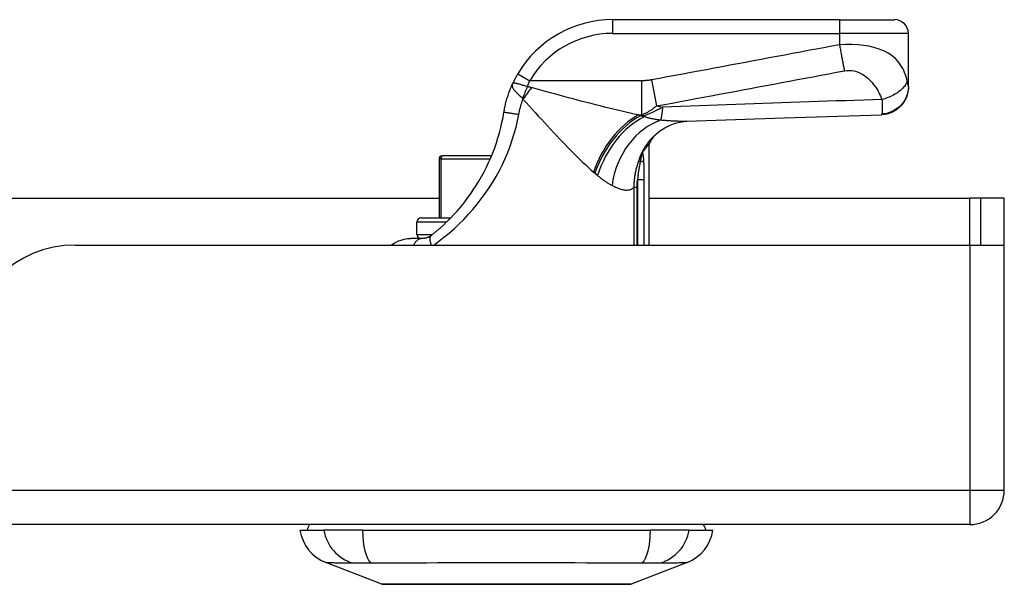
# Model space of a CAD drawing. Header units: inches. Extents: x 12 to 399, y 35 to 188.
# Tile 13 of 193: x 93.14 to 95.96, y 35.42 to 37.04. Entities that reach past the tile are written whole.
import ezdxf

# ---------------------------------------------------------------- set-up
doc = ezdxf.new("R2010")
doc.units = ezdxf.units.IN
doc.header["$MEASUREMENT"] = 0
doc.layers.add('Visible Edges(ANSI)', color=7, linetype='Continuous', lineweight=25)
doc.layers.add('Visible Tangent Edges(ANSI)', color=7, linetype='Continuous', lineweight=25)

msp = doc.modelspace()

# ---------------------------------------------------------------- linework, layer by layer
at = {"layer": 'Visible Edges(ANSI)'}
for p, q in [((95.4901, 37.0355), (94.841, 37.0355)), ((95.4901, 37.0355), (95.6476, 37.0355)), ((95.6869, 36.8441), (95.6869, 36.9962)), ((95.6869, 36.8429), (95.6869, 36.8441)), ((94.9445, 36.6789), (94.9445, 36.3907)), ((94.3524, 36.6455), (94.3544, 36.6455)), ((94.4945, 36.6455), (94.3544, 36.6455)), ((94.9265, 36.6555), (94.9271, 36.6562)), ((94.3445, 36.6376), (94.3445, 36.4683)), ((92.8237, 36.5247), (94.3445, 36.5247)), ((94.9445, 36.5247), (95.8623, 36.5247)), ((95.8933, 36.5247), (95.8623, 36.5247)), ((95.9613, 36.5247), (95.8933, 36.5247)), ((95.8933, 36.5247), (95.8933, 36.3907)), ((95.9613, 36.4077), (95.9613, 36.5247)), ((94.2814, 36.4211), (94.2814, 36.4565)), ((94.2932, 36.4683), (94.3779, 36.4683)), ((93.3043, 36.3907), (95.8623, 36.3907)), ((94.2976, 36.4096), (94.264, 36.4096)), ((95.8623, 36.3907), (95.9598, 36.3907)), ((95.9613, 35.6897), (95.9613, 36.4077)), ((95.8623, 35.5907), (54.2573, 35.5907)), ((93.9468, 35.5749), (94.0148, 35.5749)), ((94.1256, 35.5749), (94.0148, 35.5749)), ((94.1256, 35.5749), (94.9491, 35.5749)), ((95.0598, 35.5749), (94.9491, 35.5749)), ((95.0598, 35.5749), (95.1279, 35.5749)), ((94.1804, 35.4204), (94.0207, 35.4825)), ((95.0539, 35.4825), (94.8942, 35.4204))]:
    msp.add_line(p, q, dxfattribs=at)
at = {"layer": 'Visible Edges(ANSI)', "flags": 128}
for points in [[(94.5699, 36.8808), (94.5692, 36.8796), (94.5685, 36.8785), (94.5678, 36.8773), (94.5671, 36.8761), (94.5664, 36.8749), (94.5658, 36.8737), (94.5651, 36.8725), (94.5645, 36.8713), (94.5638, 36.8701), (94.5632, 36.8689), (94.5625, 36.8677), (94.5619, 36.8665), (94.5612, 36.8653), (94.5606, 36.8641), (94.56, 36.8629), (94.5594, 36.8616), (94.5588, 36.8604), (94.5582, 36.8592), (94.5576, 36.858), (94.557, 36.8568), (94.5565, 36.8556), (94.5559, 36.8544), (94.5553, 36.8532), (94.5548, 36.852)], [(94.5301, 36.7709), (94.5307, 36.7744), (94.5313, 36.7779), (94.532, 36.7813), (94.5327, 36.7848), (94.5334, 36.7883), (94.5342, 36.7917), (94.535, 36.7952), (94.5359, 36.7986), (94.5368, 36.8021), (94.5377, 36.8055), (94.5387, 36.8089), (94.5397, 36.8123), (94.5408, 36.8157), (94.5418, 36.819), (94.543, 36.8224), (94.5441, 36.8258), (94.5453, 36.8291), (94.5466, 36.8324), (94.5479, 36.8357), (94.5492, 36.839), (94.5505, 36.8423), (94.5519, 36.8456), (94.5533, 36.8488), (94.5548, 36.852)], [(95.6869, 36.8429), (95.6855, 36.8277), (95.6811, 36.8131), (95.674, 36.7995), (95.6645, 36.7876), (95.6528, 36.7777), (95.6394, 36.7702), (95.6249, 36.7655), (95.6097, 36.7636)], [(94.3671, 36.4575), (94.3772, 36.4676), (94.3872, 36.4781), (94.397, 36.489), (94.4067, 36.5003), (94.416, 36.5118), (94.4252, 36.5237), (94.434, 36.5358), (94.4425, 36.5482), (94.4507, 36.5608), (94.4586, 36.5736), (94.4661, 36.5866), (94.4732, 36.5999), (94.48, 36.6133), (94.4864, 36.6269), (94.4925, 36.6407), (94.4982, 36.6547), (94.5036, 36.6688), (94.5085, 36.6831), (94.5131, 36.6975), (94.5173, 36.712), (94.5211, 36.7267), (94.5245, 36.7413), (94.5275, 36.7561), (94.5301, 36.7709)], [(95.0535, 36.7447), (95.3317, 36.7549), (95.6097, 36.7636)], [(94.9493, 36.6929), (94.9613, 36.7052), (94.9752, 36.7165), (94.9902, 36.7262), (95.0056, 36.7337), (95.0202, 36.739), (95.0333, 36.7423), (95.0445, 36.744), (95.0535, 36.7447)], [(94.9271, 36.6562), (94.9284, 36.658), (94.9297, 36.6598), (94.931, 36.6615), (94.9322, 36.663), (94.9333, 36.6646), (94.9344, 36.666), (94.9355, 36.6674), (94.9365, 36.6687), (94.9374, 36.6699), (94.9383, 36.6711), (94.9391, 36.6721), (94.9399, 36.6731), (94.9406, 36.6741), (94.9413, 36.6749), (94.9419, 36.6757), (94.9424, 36.6763), (94.9429, 36.6769), (94.9433, 36.6775), (94.9437, 36.6779), (94.9439, 36.6783), (94.9442, 36.6786), (94.9443, 36.6788), (94.9444, 36.6789), (94.9445, 36.6789)], [(94.9219, 36.6475), (94.9221, 36.6479), (94.9223, 36.6483), (94.9225, 36.6486), (94.9227, 36.649), (94.9229, 36.6494), (94.9231, 36.6498), (94.9233, 36.6501), (94.9235, 36.6505), (94.9237, 36.6509), (94.9239, 36.6513), (94.9241, 36.6516), (94.9243, 36.652), (94.9245, 36.6523), (94.9247, 36.6527), (94.9249, 36.653), (94.9251, 36.6534), (94.9253, 36.6537), (94.9255, 36.654), (94.9257, 36.6543), (94.9259, 36.6545), (94.926, 36.6548), (94.9262, 36.655), (94.9264, 36.6552), (94.9265, 36.6555)], [(94.3671, 36.4575), (94.3652, 36.4557), (94.3634, 36.4539), (94.3615, 36.4521), (94.3596, 36.4503), (94.3578, 36.4486), (94.3559, 36.4469), (94.354, 36.4451), (94.3521, 36.4434), (94.3503, 36.4417), (94.3484, 36.4401), (94.3465, 36.4384), (94.3446, 36.4367), (94.3427, 36.4351), (94.3408, 36.4335), (94.3389, 36.4319), (94.337, 36.4303), (94.3351, 36.4287), (94.3333, 36.4271), (94.3314, 36.4255), (94.3295, 36.424), (94.3276, 36.4225), (94.3257, 36.421), (94.3238, 36.4195), (94.3219, 36.418)], [(94.3219, 36.418), (94.3209, 36.4172), (94.32, 36.4165), (94.319, 36.4158), (94.3179, 36.4152), (94.3169, 36.4146), (94.3159, 36.4141), (94.3149, 36.4135), (94.3138, 36.4131), (94.3128, 36.4126), (94.3117, 36.4122), (94.3107, 36.4118), (94.3096, 36.4114), (94.3086, 36.4111), (94.3075, 36.4108), (94.3064, 36.4106), (94.3054, 36.4103), (94.3043, 36.4101), (94.3033, 36.41), (94.3022, 36.4098), (94.3012, 36.4097), (94.3003, 36.4097), (94.2993, 36.4096), (94.2985, 36.4096), (94.2976, 36.4096)], [(94.2072, 36.3907), (94.2113, 36.3933), (94.2161, 36.3962), (94.2219, 36.3992), (94.2287, 36.4023), (94.2363, 36.4051), (94.2448, 36.4074), (94.2541, 36.409), (94.264, 36.4096)], [(94.1822, 35.4201), (94.1826, 35.4201), (94.1839, 35.4201), (94.1861, 35.42), (94.189, 35.42), (94.1929, 35.42), (94.1975, 35.42), (94.2029, 35.42), (94.2092, 35.42), (94.2163, 35.42), (94.2242, 35.4199), (94.2328, 35.4199), (94.2421, 35.4199), (94.2521, 35.4199), (94.2628, 35.4199), (94.2742, 35.4198), (94.2861, 35.4198), (94.2987, 35.4198), (94.3119, 35.4199), (94.3256, 35.4199), (94.3398, 35.4199), (94.3545, 35.4199), (94.3697, 35.4199), (94.3853, 35.42), (94.4013, 35.42), (94.4176, 35.42), (94.4342, 35.42), (94.4511, 35.42), (94.4681, 35.42), (94.4852, 35.42), (94.5025, 35.4201), (94.5199, 35.4201), (94.5374, 35.4201), (94.5549, 35.4201), (94.5724, 35.4201), (94.5897, 35.42), (94.6069, 35.42), (94.6239, 35.42), (94.6406, 35.42), (94.6572, 35.42), (94.6736, 35.42), (94.6896, 35.42), (94.7052, 35.4199), (94.7204, 35.4199), (94.7351, 35.4199), (94.7493, 35.4199), (94.763, 35.4199), (94.7762, 35.4198), (94.7888, 35.4198), (94.8007, 35.4198), (94.8121, 35.4199), (94.8227, 35.4199), (94.8327, 35.4199), (94.8421, 35.4199), (94.8507, 35.4199), (94.8585, 35.42), (94.8655, 35.42), (94.8718, 35.42), (94.8772, 35.42), (94.8818, 35.42), (94.8856, 35.42), (94.8886, 35.42), (94.8907, 35.4201), (94.892, 35.4201), (94.8924, 35.4201)]]:
    msp.add_lwpolyline(points, dxfattribs=at)
at = {"layer": 'Visible Edges(ANSI)'}
for centre, radius, start, end in [((94.841, 36.7206), 0.315, 90, 149.4195), ((95.6476, 36.9962), 0.0394, 0, 90), ((95.118, 36.5861), 0.1969, 142.7495, 151.8538), ((94.3524, 36.6376), 0.00787, 90, 180), ((94.2932, 36.4565), 0.0118, 90, 180), ((94.2932, 36.4211), 0.0118, 180, 256.7385), ((93.3043, 36.0787), 0.312, 90, 180), ((95.8623, 36.4077), 0.099, 350.1123, 0), ((95.8623, 35.6897), 0.099, 270, 0), ((94.0635, 35.5926), 0.1181, 188.6009, 248.7495), ((94.0058, 35.567), 0.0394, 143.1301, 168.463), ((95.0111, 35.5926), 0.1181, 291.2505, 351.3991), ((95.0688, 35.567), 0.0394, 11.537, 36.8699), ((94.1822, 35.425), 0.00492, 248.7495, 269.7912), ((94.8924, 35.425), 0.00492, 270.2088, 291.2505)]:
    msp.add_arc(centre, radius, start, end, dxfattribs=at)
at = {"layer": 'Visible Tangent Edges(ANSI)'}
for p, q in [((94.841, 37.0355), (94.841, 36.9962)), ((95.4901, 37.0355), (95.4901, 36.9962)), ((94.841, 36.9962), (95.4901, 36.9962)), ((95.4901, 36.9962), (95.4901, 36.9636)), ((95.6869, 36.9962), (95.4901, 36.9962)), ((94.5699, 36.8808), (94.6037, 36.8608)), ((94.9234, 36.8608), (94.6037, 36.8608)), ((94.9234, 36.8608), (94.9234, 36.7628)), ((94.9525, 36.8632), (94.9664, 36.7887)), ((94.9143, 36.7628), (94.9234, 36.7628)), ((94.9316, 36.7603), (94.9202, 36.7603)), ((94.9316, 36.7603), (94.9316, 36.7578)), ((94.3505, 36.6376), (94.3445, 36.6376)), ((94.3505, 36.4683), (94.3505, 36.6376)), ((94.3505, 36.6376), (94.4912, 36.6376)), ((94.92, 36.629), (94.9151, 36.6308)), ((94.9123, 36.5781), (94.9313, 36.5781)), ((94.9123, 36.5781), (94.9123, 36.3907)), ((94.9313, 36.3907), (94.9313, 36.5781)), ((94.911, 36.5556), (94.9016, 36.5556)), ((94.9016, 36.5556), (94.9016, 36.3907)), ((94.911, 36.3907), (94.911, 36.5556)), ((95.8623, 36.3907), (95.8623, 36.5247)), ((94.3661, 36.4565), (94.2814, 36.4565)), ((94.2814, 36.4211), (94.3258, 36.4211)), ((95.8623, 36.3907), (95.8623, 35.6897)), ((54.2573, 35.6897), (95.8623, 35.6897)), ((95.8623, 35.6897), (95.9613, 35.6897)), ((95.8623, 35.6897), (95.8623, 35.5907)), ((95.0539, 35.4825), (94.8942, 35.4204))]:
    msp.add_line(p, q, dxfattribs=at)
at = {"layer": 'Visible Tangent Edges(ANSI)', "flags": 128}
for points in [[(95.4901, 36.9636), (95.4677, 36.9595), (95.4453, 36.9553), (95.4229, 36.9511), (95.4005, 36.9469), (95.3781, 36.9428), (95.3557, 36.9386), (95.3333, 36.9344), (95.3109, 36.9302), (95.2885, 36.926), (95.2661, 36.9218), (95.2437, 36.9176), (95.2213, 36.9135), (95.1989, 36.9093), (95.1765, 36.9051), (95.1541, 36.9009), (95.1318, 36.8967), (95.1094, 36.8925), (95.087, 36.8883), (95.0646, 36.8842), (95.0422, 36.88), (95.0198, 36.8758), (94.9974, 36.8716), (94.975, 36.8674), (94.9525, 36.8632)], [(95.6835, 36.8595), (95.6821, 36.8656), (95.6804, 36.8718), (95.6784, 36.8779), (95.6762, 36.884), (95.6737, 36.89), (95.6708, 36.8959), (95.6675, 36.9018), (95.6639, 36.9076), (95.6597, 36.9132), (95.655, 36.9188), (95.6497, 36.9242), (95.6438, 36.9295), (95.637, 36.9346), (95.6294, 36.9395), (95.6208, 36.9442), (95.6111, 36.9486), (95.6002, 36.9526), (95.5879, 36.9562), (95.5743, 36.9593), (95.5594, 36.9617), (95.5431, 36.9635), (95.5259, 36.9644), (95.5081, 36.9645), (95.4901, 36.9636)], [(95.4901, 36.9636), (95.4907, 36.9603), (95.4912, 36.957), (95.4918, 36.9537), (95.4924, 36.9503), (95.493, 36.947), (95.4936, 36.9436), (95.4942, 36.9403), (95.4948, 36.937), (95.4954, 36.9337), (95.496, 36.9304), (95.4966, 36.9272), (95.4972, 36.924), (95.4978, 36.9208), (95.4984, 36.9177), (95.499, 36.9146), (95.4996, 36.9115), (95.5002, 36.9085), (95.5007, 36.9056), (95.5013, 36.9027), (95.5019, 36.8998), (95.5024, 36.8971), (95.5029, 36.8944), (95.5035, 36.8917), (95.504, 36.8892)], [(94.9664, 36.7887), (94.9889, 36.7929), (95.0114, 36.7971), (95.0337, 36.8012), (95.0561, 36.8054), (95.0785, 36.8096), (95.1009, 36.8138), (95.1233, 36.818), (95.1457, 36.8222), (95.1681, 36.8264), (95.1905, 36.8305), (95.2129, 36.8347), (95.2353, 36.8389), (95.2577, 36.8431), (95.2801, 36.8473), (95.3024, 36.8515), (95.3248, 36.8557), (95.3472, 36.8598), (95.3696, 36.864), (95.392, 36.8682), (95.4144, 36.8724), (95.4368, 36.8766), (95.4593, 36.8808), (95.4817, 36.8849), (95.504, 36.8892)], [(95.504, 36.8892), (95.5112, 36.8902), (95.5184, 36.8905), (95.5255, 36.89), (95.5323, 36.8889), (95.5389, 36.8871), (95.545, 36.8848), (95.5508, 36.882), (95.5563, 36.8789), (95.5614, 36.8755), (95.5662, 36.8719), (95.5707, 36.8681), (95.575, 36.8641), (95.5791, 36.8599), (95.583, 36.8556), (95.5866, 36.8512), (95.5901, 36.8467), (95.5934, 36.8421), (95.5966, 36.8373), (95.5995, 36.8325), (95.6023, 36.8276), (95.6048, 36.8225), (95.6072, 36.8174), (95.6094, 36.8121), (95.6113, 36.8068)], [(94.5548, 36.852), (94.5542, 36.8506), (94.5538, 36.8491), (94.5537, 36.8476), (94.5537, 36.8461), (94.5539, 36.8446), (94.5543, 36.8431), (94.5549, 36.8415), (94.5556, 36.8399), (94.5565, 36.8383), (94.5576, 36.8367), (94.5588, 36.835), (94.5601, 36.8333), (94.5616, 36.8315), (94.5632, 36.8297), (94.5649, 36.828), (94.5667, 36.8261), (94.5686, 36.8243), (94.5705, 36.8225), (94.5725, 36.8206), (94.5746, 36.8187), (94.5768, 36.8168), (94.5789, 36.815), (94.5811, 36.8131), (94.5833, 36.8112)], [(94.5973, 36.8436), (94.5947, 36.8444), (94.5921, 36.8452), (94.5895, 36.846), (94.587, 36.8468), (94.5845, 36.8476), (94.582, 36.8484), (94.5796, 36.8492), (94.5772, 36.8499), (94.575, 36.8506), (94.5728, 36.8512), (94.5707, 36.8518), (94.5687, 36.8524), (94.5668, 36.8529), (94.5651, 36.8533), (94.5635, 36.8536), (94.562, 36.8539), (94.5606, 36.8541), (94.5594, 36.8542), (94.5583, 36.8542), (94.5573, 36.8541), (94.5565, 36.8538), (94.5558, 36.8534), (94.5552, 36.8528), (94.5548, 36.852)], [(94.5973, 36.8436), (94.5976, 36.8443), (94.5978, 36.845), (94.5981, 36.8458), (94.5984, 36.8465), (94.5986, 36.8472), (94.5989, 36.8479), (94.5991, 36.8487), (94.5994, 36.8494), (94.5997, 36.8501), (94.5999, 36.8508), (94.6002, 36.8515), (94.6005, 36.8523), (94.6007, 36.853), (94.601, 36.8537), (94.6013, 36.8544), (94.6016, 36.8551), (94.6018, 36.8558), (94.6021, 36.8565), (94.6024, 36.8573), (94.6026, 36.858), (94.6029, 36.8587), (94.6032, 36.8594), (94.6035, 36.8601), (94.6037, 36.8608)], [(94.6088, 36.8411), (94.6084, 36.8412), (94.6079, 36.8413), (94.6075, 36.8414), (94.607, 36.8416), (94.6065, 36.8417), (94.6061, 36.8418), (94.6056, 36.8419), (94.6052, 36.842), (94.6047, 36.8421), (94.6042, 36.8422), (94.6037, 36.8423), (94.6033, 36.8425), (94.6028, 36.8426), (94.6023, 36.8427), (94.6018, 36.8428), (94.6013, 36.8429), (94.6008, 36.843), (94.6003, 36.8431), (94.5999, 36.8432), (94.5994, 36.8432), (94.5989, 36.8433), (94.5984, 36.8434), (94.5978, 36.8435), (94.5973, 36.8436)], [(94.9143, 36.7628), (94.9027, 36.7654), (94.8909, 36.768), (94.879, 36.7707), (94.8669, 36.7736), (94.8547, 36.7765), (94.8424, 36.7794), (94.83, 36.7825), (94.8175, 36.7856), (94.805, 36.7888), (94.7923, 36.792), (94.7796, 36.7953), (94.7667, 36.7986), (94.7538, 36.8019), (94.7409, 36.8054), (94.7278, 36.8088), (94.7147, 36.8123), (94.7016, 36.8158), (94.6884, 36.8194), (94.6752, 36.823), (94.6619, 36.8266), (94.6487, 36.8302), (94.6354, 36.8338), (94.6221, 36.8374), (94.6088, 36.8411)], [(94.9525, 36.8632), (94.9513, 36.863), (94.9501, 36.8628), (94.9489, 36.8626), (94.9476, 36.8624), (94.9464, 36.8622), (94.9452, 36.8621), (94.944, 36.8619), (94.9428, 36.8618), (94.9416, 36.8617), (94.9404, 36.8615), (94.9392, 36.8614), (94.938, 36.8613), (94.9368, 36.8613), (94.9355, 36.8612), (94.9343, 36.8611), (94.9331, 36.861), (94.9319, 36.861), (94.9307, 36.8609), (94.9295, 36.8609), (94.9283, 36.8609), (94.9271, 36.8608), (94.9259, 36.8608), (94.9247, 36.8608), (94.9234, 36.8608)], [(95.6869, 36.8441), (95.6868, 36.8396), (95.6864, 36.835), (95.6857, 36.8304), (95.6846, 36.8257), (95.6833, 36.821), (95.6816, 36.8163), (95.6796, 36.8116), (95.6773, 36.8071), (95.6746, 36.8026), (95.6717, 36.7983), (95.6684, 36.7942), (95.6649, 36.7903), (95.6611, 36.7866), (95.657, 36.7832), (95.6528, 36.78), (95.6484, 36.7772), (95.6439, 36.7746), (95.6392, 36.7724), (95.6345, 36.7704), (95.6298, 36.7688), (95.625, 36.7675), (95.6203, 36.7665), (95.6156, 36.7658), (95.611, 36.7654)], [(95.6835, 36.8595), (95.6828, 36.8572), (95.6818, 36.8547), (95.6805, 36.8523), (95.6791, 36.8497), (95.6774, 36.8472), (95.6754, 36.8446), (95.6732, 36.842), (95.6708, 36.8394), (95.6681, 36.8368), (95.6653, 36.8342), (95.6622, 36.8317), (95.6589, 36.8292), (95.6554, 36.8267), (95.6518, 36.8244), (95.6481, 36.8221), (95.6442, 36.82), (95.6402, 36.8179), (95.6362, 36.8159), (95.6321, 36.8141), (95.6279, 36.8124), (95.6237, 36.8108), (95.6196, 36.8093), (95.6154, 36.808), (95.6113, 36.8068)], [(95.6869, 36.8441), (95.6869, 36.8444), (95.6869, 36.8448), (95.6868, 36.8452), (95.6868, 36.8456), (95.6867, 36.8461), (95.6866, 36.8466), (95.6865, 36.8471), (95.6864, 36.8477), (95.6862, 36.8483), (95.6861, 36.8489), (95.6859, 36.8496), (95.6857, 36.8503), (95.6855, 36.851), (95.6854, 36.8517), (95.6852, 36.8524), (95.685, 36.8531), (95.6848, 36.8538), (95.6846, 36.8546), (95.6845, 36.8553), (95.6843, 36.8561), (95.6841, 36.8569), (95.6839, 36.8578), (95.6837, 36.8586), (95.6835, 36.8595)], [(94.5833, 36.8112), (94.5834, 36.8111), (94.5834, 36.8111), (94.5835, 36.811), (94.5836, 36.8109), (94.5836, 36.8108), (94.5837, 36.8107), (94.5838, 36.8106), (94.5838, 36.8105), (94.5839, 36.8104), (94.584, 36.8103), (94.584, 36.8102), (94.5841, 36.8101), (94.5841, 36.8099), (94.5842, 36.8098), (94.5842, 36.8097), (94.5843, 36.8095), (94.5843, 36.8094), (94.5843, 36.8092), (94.5844, 36.8091), (94.5844, 36.8089), (94.5845, 36.8087), (94.5845, 36.8086), (94.5845, 36.8084), (94.5846, 36.8082)], [(94.5726, 36.7646), (94.5729, 36.7665), (94.5733, 36.7683), (94.5736, 36.7701), (94.574, 36.772), (94.5744, 36.7738), (94.5748, 36.7757), (94.5753, 36.7775), (94.5757, 36.7793), (94.5761, 36.7812), (94.5766, 36.783), (94.5771, 36.7848), (94.5776, 36.7866), (94.5781, 36.7885), (94.5786, 36.7903), (94.5791, 36.7921), (94.5797, 36.7939), (94.5803, 36.7957), (94.5808, 36.7975), (94.5814, 36.7993), (94.582, 36.8011), (94.5826, 36.8029), (94.5833, 36.8047), (94.5839, 36.8065), (94.5846, 36.8082)], [(94.5846, 36.8082), (94.5934, 36.7985), (94.6021, 36.7888), (94.6109, 36.7791), (94.6197, 36.7695), (94.6284, 36.7599), (94.6372, 36.7504), (94.6459, 36.7409), (94.6546, 36.7315), (94.6632, 36.7222), (94.6719, 36.713), (94.6804, 36.7039), (94.689, 36.6949), (94.6974, 36.686), (94.7059, 36.6773), (94.7142, 36.6687), (94.7226, 36.6603), (94.7308, 36.652), (94.739, 36.6439), (94.7471, 36.6359), (94.7552, 36.6282), (94.7632, 36.6207), (94.7711, 36.6134), (94.7788, 36.6063), (94.7865, 36.5996)], [(94.9234, 36.7628), (94.9252, 36.7636), (94.927, 36.7643), (94.9288, 36.7651), (94.9306, 36.7659), (94.9324, 36.7667), (94.9342, 36.7676), (94.936, 36.7685), (94.9377, 36.7694), (94.9395, 36.7703), (94.9413, 36.7713), (94.9431, 36.7723), (94.9449, 36.7733), (94.9467, 36.7744), (94.9485, 36.7755), (94.9502, 36.7766), (94.952, 36.7778), (94.9538, 36.779), (94.9556, 36.7803), (94.9574, 36.7816), (94.9592, 36.7829), (94.961, 36.7843), (94.9628, 36.7857), (94.9646, 36.7872), (94.9664, 36.7887)], [(94.9841, 36.7851), (94.9821, 36.784), (94.98, 36.7829), (94.9779, 36.7818), (94.9758, 36.7807), (94.9737, 36.7796), (94.9716, 36.7785), (94.9695, 36.7774), (94.9674, 36.7764), (94.9653, 36.7753), (94.9631, 36.7743), (94.9609, 36.7732), (94.9588, 36.7722), (94.9566, 36.7711), (94.9544, 36.7701), (94.9522, 36.7691), (94.9499, 36.768), (94.9477, 36.767), (94.9454, 36.766), (94.9432, 36.7651), (94.9409, 36.7641), (94.9386, 36.7631), (94.9363, 36.7622), (94.934, 36.7612), (94.9316, 36.7603)], [(95.6113, 36.8068), (95.5852, 36.8061), (95.5591, 36.8053), (95.533, 36.8045), (95.5068, 36.8037), (95.4807, 36.8029), (95.4546, 36.8021), (95.4285, 36.8012), (95.4023, 36.8004), (95.3762, 36.7995), (95.3501, 36.7986), (95.3239, 36.7978), (95.2978, 36.7969), (95.2717, 36.7959), (95.2455, 36.795), (95.2194, 36.7941), (95.1933, 36.7931), (95.1671, 36.7922), (95.141, 36.7912), (95.1148, 36.7902), (95.0887, 36.7892), (95.0626, 36.7882), (95.0364, 36.7872), (95.0103, 36.7861), (94.9841, 36.7851)], [(95.6113, 36.8068), (95.6115, 36.8042), (95.6116, 36.8017), (95.6117, 36.7993), (95.6118, 36.797), (95.6119, 36.7947), (95.6119, 36.7925), (95.612, 36.7904), (95.6121, 36.7884), (95.6121, 36.7865), (95.6122, 36.7846), (95.6122, 36.7828), (95.6122, 36.7809), (95.6122, 36.779), (95.6121, 36.7772), (95.6121, 36.7755), (95.612, 36.774), (95.612, 36.7725), (95.6119, 36.7712), (95.6118, 36.7699), (95.6116, 36.7688), (95.6115, 36.7678), (95.6113, 36.7669), (95.6112, 36.7661), (95.611, 36.7654)], [(94.3295, 36.3907), (94.3441, 36.4014), (94.3586, 36.4128), (94.3731, 36.4248), (94.3873, 36.4373), (94.4013, 36.4504), (94.4149, 36.4639), (94.4282, 36.478), (94.441, 36.4924), (94.4534, 36.5073), (94.4653, 36.5225), (94.4768, 36.5382), (94.4877, 36.5541), (94.498, 36.5704), (94.5078, 36.587), (94.517, 36.6038), (94.5256, 36.6209), (94.5337, 36.6382), (94.5411, 36.6558), (94.5479, 36.6735), (94.5541, 36.6914), (94.5597, 36.7095), (94.5646, 36.7278), (94.5689, 36.7461), (94.5726, 36.7646)], [(94.5301, 36.7709), (94.5302, 36.7709), (94.5304, 36.7709), (94.5308, 36.7709), (94.5314, 36.7708), (94.5322, 36.7707), (94.5331, 36.7706), (94.5343, 36.7705), (94.5356, 36.7703), (94.5372, 36.7701), (94.5389, 36.7698), (94.5408, 36.7696), (94.5428, 36.7693), (94.545, 36.7689), (94.5473, 36.7686), (94.5497, 36.7682), (94.5522, 36.7678), (94.5548, 36.7674), (94.5573, 36.767), (94.5599, 36.7666), (94.5625, 36.7662), (94.5651, 36.7658), (94.5677, 36.7654), (94.5702, 36.765), (94.5726, 36.7646)], [(94.9202, 36.7603), (94.9199, 36.7604), (94.9197, 36.7605), (94.9194, 36.7606), (94.9192, 36.7607), (94.919, 36.7608), (94.9187, 36.7609), (94.9185, 36.761), (94.9182, 36.7611), (94.918, 36.7612), (94.9177, 36.7613), (94.9175, 36.7615), (94.9172, 36.7616), (94.917, 36.7617), (94.9168, 36.7618), (94.9165, 36.7619), (94.9163, 36.762), (94.916, 36.7621), (94.9158, 36.7622), (94.9155, 36.7623), (94.9153, 36.7624), (94.915, 36.7625), (94.9148, 36.7626), (94.9146, 36.7627), (94.9143, 36.7628)], [(94.9316, 36.7578), (94.9311, 36.7579), (94.9307, 36.758), (94.9302, 36.7581), (94.9297, 36.7582), (94.9292, 36.7583), (94.9288, 36.7584), (94.9283, 36.7585), (94.9278, 36.7586), (94.9273, 36.7587), (94.9269, 36.7588), (94.9264, 36.7589), (94.9259, 36.759), (94.9254, 36.7592), (94.925, 36.7593), (94.9245, 36.7594), (94.924, 36.7595), (94.9235, 36.7596), (94.923, 36.7597), (94.9226, 36.7598), (94.9221, 36.7599), (94.9216, 36.76), (94.9211, 36.7601), (94.9206, 36.7602), (94.9202, 36.7603)], [(94.9792, 36.7478), (94.977, 36.7481), (94.9749, 36.7484), (94.9728, 36.7487), (94.9708, 36.749), (94.9687, 36.7493), (94.9666, 36.7496), (94.9646, 36.75), (94.9625, 36.7503), (94.9605, 36.7507), (94.9585, 36.7511), (94.9564, 36.7515), (94.9544, 36.7519), (94.9525, 36.7523), (94.9505, 36.7527), (94.9485, 36.7532), (94.9466, 36.7537), (94.9447, 36.7541), (94.9427, 36.7546), (94.9409, 36.7551), (94.939, 36.7556), (94.9371, 36.7562), (94.9353, 36.7567), (94.9334, 36.7573), (94.9316, 36.7578)], [(95.611, 36.7654), (95.6109, 36.7652), (95.6109, 36.7651), (95.6108, 36.765), (95.6108, 36.7648), (95.6107, 36.7647), (95.6107, 36.7646), (95.6106, 36.7645), (95.6106, 36.7644), (95.6105, 36.7643), (95.6105, 36.7642), (95.6104, 36.7641), (95.6104, 36.764), (95.6103, 36.7639), (95.6103, 36.7639), (95.6102, 36.7638), (95.6102, 36.7638), (95.6101, 36.7637), (95.6101, 36.7637), (95.61, 36.7637), (95.6099, 36.7636), (95.6099, 36.7636), (95.6098, 36.7636), (95.6098, 36.7636), (95.6097, 36.7636)], [(95.0536, 36.7447), (95.0509, 36.7446), (95.0482, 36.7446), (95.0454, 36.7445), (95.0426, 36.7445), (95.0398, 36.7445), (95.0369, 36.7445), (95.034, 36.7445), (95.031, 36.7446), (95.028, 36.7447), (95.025, 36.7448), (95.022, 36.7449), (95.0189, 36.745), (95.0157, 36.7451), (95.0125, 36.7453), (95.0093, 36.7455), (95.0061, 36.7457), (95.0028, 36.7459), (94.9995, 36.7461), (94.9962, 36.7464), (94.9929, 36.7466), (94.9895, 36.7469), (94.9861, 36.7472), (94.9826, 36.7475), (94.9792, 36.7478)], [(94.9219, 36.6475), (94.9216, 36.6468), (94.9213, 36.6461), (94.921, 36.6454), (94.9207, 36.6447), (94.9204, 36.6441), (94.9201, 36.6434), (94.9198, 36.6427), (94.9195, 36.642), (94.9192, 36.6413), (94.9189, 36.6406), (94.9186, 36.6399), (94.9183, 36.6392), (94.9181, 36.6385), (94.9178, 36.6378), (94.9175, 36.6371), (94.9172, 36.6364), (94.9169, 36.6357), (94.9167, 36.635), (94.9164, 36.6343), (94.9161, 36.6336), (94.9159, 36.6329), (94.9156, 36.6322), (94.9154, 36.6315), (94.9151, 36.6308)], [(94.9219, 36.6475), (94.9223, 36.6481), (94.9226, 36.6486), (94.9229, 36.6489), (94.9231, 36.649), (94.9233, 36.649), (94.9234, 36.6487), (94.9235, 36.6483), (94.9235, 36.6477), (94.9234, 36.6469), (94.9233, 36.6461), (94.9232, 36.6452), (94.923, 36.6441), (94.9228, 36.6431), (94.9226, 36.642), (94.9224, 36.6408), (94.9221, 36.6396), (94.9219, 36.6383), (94.9216, 36.6371), (94.9214, 36.6358), (94.9211, 36.6344), (94.9208, 36.6331), (94.9205, 36.6317), (94.9202, 36.6304), (94.92, 36.629)], [(94.9303, 36.6321), (94.9303, 36.6332), (94.9302, 36.6343), (94.9301, 36.6354), (94.93, 36.6365), (94.9299, 36.6376), (94.9298, 36.6387), (94.9297, 36.6398), (94.9296, 36.6409), (94.9295, 36.642), (94.9294, 36.643), (94.9293, 36.6441), (94.9291, 36.6451), (94.929, 36.6461), (94.9288, 36.6471), (94.9287, 36.6481), (94.9285, 36.6491), (94.9283, 36.65), (94.9281, 36.6509), (94.9279, 36.6518), (94.9276, 36.6527), (94.9274, 36.6534), (94.9271, 36.6542), (94.9268, 36.6549), (94.9265, 36.6555)], [(94.9151, 36.6308), (94.914, 36.6278), (94.913, 36.6248), (94.912, 36.6217), (94.9111, 36.6187), (94.9102, 36.6156), (94.9093, 36.6125), (94.9085, 36.6095), (94.9077, 36.6064), (94.907, 36.6033), (94.9063, 36.6001), (94.9057, 36.597), (94.9051, 36.5939), (94.9045, 36.5907), (94.904, 36.5876), (94.9036, 36.5844), (94.9031, 36.5812), (94.9028, 36.578), (94.9025, 36.5748), (94.9022, 36.5716), (94.902, 36.5684), (94.9018, 36.5652), (94.9017, 36.562), (94.9016, 36.5588), (94.9016, 36.5556)], [(94.92, 36.629), (94.9196, 36.627), (94.9192, 36.6251), (94.9188, 36.6231), (94.9184, 36.6211), (94.918, 36.619), (94.9176, 36.617), (94.9172, 36.6149), (94.9168, 36.6128), (94.9165, 36.6107), (94.9161, 36.6086), (94.9158, 36.6065), (94.9154, 36.6044), (94.9151, 36.6022), (94.9148, 36.6001), (94.9145, 36.5979), (94.9142, 36.5957), (94.9139, 36.5936), (94.9136, 36.5914), (94.9134, 36.5892), (94.9131, 36.587), (94.9129, 36.5848), (94.9127, 36.5825), (94.9125, 36.5803), (94.9123, 36.5781)], [(94.9313, 36.5781), (94.9313, 36.5803), (94.9313, 36.5826), (94.9313, 36.5848), (94.9313, 36.5871), (94.9313, 36.5894), (94.9313, 36.5916), (94.9313, 36.5939), (94.9313, 36.5961), (94.9313, 36.5984), (94.9312, 36.6007), (94.9312, 36.6029), (94.9312, 36.6052), (94.9312, 36.6074), (94.9311, 36.6097), (94.9311, 36.612), (94.931, 36.6142), (94.931, 36.6165), (94.9309, 36.6187), (94.9308, 36.621), (94.9308, 36.6232), (94.9307, 36.6255), (94.9306, 36.6277), (94.9305, 36.6299), (94.9303, 36.6321)], [(94.7865, 36.5996), (94.7867, 36.5994), (94.7868, 36.5993), (94.787, 36.5991), (94.7872, 36.599), (94.7873, 36.5989), (94.7875, 36.5987), (94.7877, 36.5986), (94.7878, 36.5984), (94.788, 36.5983), (94.7881, 36.5982), (94.7883, 36.598), (94.7885, 36.5979), (94.7886, 36.5977), (94.7888, 36.5976), (94.7889, 36.5974), (94.7891, 36.5973), (94.7893, 36.5972), (94.7894, 36.597), (94.7896, 36.5969), (94.7897, 36.5967), (94.7899, 36.5966), (94.7901, 36.5965), (94.7902, 36.5963), (94.7904, 36.5962)], [(94.7904, 36.5962), (94.7907, 36.5959), (94.791, 36.5956), (94.7913, 36.5953), (94.7917, 36.5951), (94.792, 36.5948), (94.7923, 36.5945), (94.7926, 36.5942), (94.7929, 36.594), (94.7932, 36.5937), (94.7936, 36.5934), (94.7939, 36.5931), (94.7942, 36.5929), (94.7945, 36.5926), (94.7948, 36.5923), (94.7951, 36.5921), (94.7954, 36.5918), (94.7958, 36.5915), (94.7961, 36.5912), (94.7964, 36.591), (94.7967, 36.5907), (94.797, 36.5904), (94.7973, 36.5902), (94.7976, 36.5899), (94.798, 36.5896)], [(94.798, 36.5896), (94.7998, 36.5881), (94.8016, 36.5866), (94.8033, 36.5852), (94.8051, 36.5837), (94.8069, 36.5823), (94.8087, 36.581), (94.8105, 36.5796), (94.8122, 36.5783), (94.814, 36.5771), (94.8157, 36.5758), (94.8175, 36.5746), (94.8192, 36.5734), (94.8209, 36.5723), (94.8227, 36.5711), (94.8244, 36.57), (94.8261, 36.569), (94.8277, 36.5679), (94.8294, 36.5669), (94.8311, 36.5659), (94.8327, 36.565), (94.8344, 36.564), (94.836, 36.5631), (94.8377, 36.5623), (94.8393, 36.5614)], [(94.8393, 36.5614), (94.8426, 36.5598), (94.8459, 36.5582), (94.8491, 36.5567), (94.8522, 36.5553), (94.8553, 36.554), (94.8584, 36.5528), (94.8614, 36.5518), (94.8643, 36.5508), (94.8672, 36.55), (94.87, 36.5494), (94.8727, 36.5488), (94.8754, 36.5484), (94.8779, 36.5481), (94.8805, 36.548), (94.8829, 36.548), (94.8853, 36.5482), (94.8876, 36.5485), (94.8898, 36.549), (94.892, 36.5497), (94.8941, 36.5505), (94.8961, 36.5515), (94.898, 36.5527), (94.8999, 36.5541), (94.9016, 36.5556)], [(94.911, 36.5556), (94.911, 36.5566), (94.911, 36.5575), (94.911, 36.5584), (94.911, 36.5594), (94.911, 36.5603), (94.9111, 36.5612), (94.9111, 36.5622), (94.9111, 36.5631), (94.9112, 36.564), (94.9112, 36.565), (94.9113, 36.5659), (94.9113, 36.5669), (94.9114, 36.5678), (94.9114, 36.5687), (94.9115, 36.5697), (94.9116, 36.5706), (94.9116, 36.5715), (94.9117, 36.5725), (94.9118, 36.5734), (94.9119, 36.5743), (94.912, 36.5753), (94.9121, 36.5762), (94.9122, 36.5771), (94.9123, 36.5781)], [(94.3219, 36.418), (94.3213, 36.4174), (94.3208, 36.4169), (94.3202, 36.4162), (94.3198, 36.4155), (94.3193, 36.4147), (94.319, 36.4139), (94.3187, 36.4129), (94.3184, 36.412), (94.3182, 36.4109), (94.3181, 36.4098), (94.318, 36.4087), (94.318, 36.4075), (94.318, 36.4062), (94.3182, 36.4049), (94.3183, 36.4036), (94.3186, 36.4022), (94.3189, 36.4009), (94.3192, 36.3994), (94.3197, 36.398), (94.3201, 36.3965), (94.3207, 36.3951), (94.3212, 36.3936), (94.3219, 36.3921), (94.3225, 36.3907)], [(94.2976, 36.4096), (94.2964, 36.4095), (94.2952, 36.4094), (94.2939, 36.4093), (94.2927, 36.4091), (94.2914, 36.4088), (94.2902, 36.4085), (94.2889, 36.408), (94.2877, 36.4076), (94.2865, 36.407), (94.2853, 36.4064), (94.2841, 36.4057), (94.2829, 36.4049), (94.2818, 36.404), (94.2806, 36.4031), (94.2796, 36.4021), (94.2785, 36.4011), (94.2775, 36.4), (94.2766, 36.3988), (94.2757, 36.3976), (94.2748, 36.3963), (94.274, 36.3949), (94.2733, 36.3936), (94.2726, 36.3921), (94.2719, 36.3907)], [(94.0207, 35.4825), (94.0209, 35.4825), (94.0213, 35.4825), (94.022, 35.4825), (94.0229, 35.4824), (94.0241, 35.4824), (94.0256, 35.4823), (94.0274, 35.4823), (94.0294, 35.4822), (94.0317, 35.4821), (94.0342, 35.482), (94.037, 35.4819), (94.0401, 35.4819), (94.0434, 35.4818), (94.0469, 35.4817), (94.0507, 35.4816), (94.0547, 35.4815), (94.059, 35.4814), (94.0635, 35.4814), (94.0682, 35.4813), (94.0731, 35.4813), (94.0782, 35.4812), (94.0836, 35.4812), (94.0892, 35.4811), (94.0974, 35.481)], [(94.0974, 35.481), (94.0987, 35.481), (94.1002, 35.481), (94.1017, 35.481), (94.1033, 35.4811), (94.1049, 35.4811), (94.1067, 35.4811), (94.1085, 35.4811), (94.1104, 35.4811), (94.1123, 35.4811), (94.1143, 35.4811), (94.1164, 35.4811), (94.1186, 35.4811), (94.1208, 35.4811), (94.123, 35.4811), (94.1254, 35.4811), (94.1278, 35.4811), (94.1302, 35.4811), (94.1327, 35.4811), (94.1353, 35.4811), (94.1379, 35.4811), (94.1405, 35.481), (94.1432, 35.481), (94.146, 35.481), (94.1487, 35.481)], [(94.1487, 35.481), (94.1823, 35.4812), (94.2133, 35.4813), (94.2447, 35.4814), (94.2763, 35.4815), (94.3083, 35.4817), (94.3405, 35.4819), (94.3729, 35.482), (94.4055, 35.4822), (94.4382, 35.4823), (94.4711, 35.4824), (94.5041, 35.4825), (94.5371, 35.4825), (94.5702, 35.4825), (94.6032, 35.4824), (94.636, 35.4823), (94.6688, 35.4822), (94.7014, 35.482), (94.7339, 35.4819), (94.7661, 35.4817), (94.7982, 35.4815), (94.8299, 35.4814), (94.8613, 35.4813), (94.8924, 35.4812), (94.9259, 35.481)], [(94.9259, 35.481), (94.9273, 35.481), (94.9287, 35.481), (94.93, 35.481), (94.9314, 35.481), (94.9328, 35.481), (94.9341, 35.481), (94.9354, 35.481), (94.9367, 35.4811), (94.938, 35.4811), (94.9393, 35.4811), (94.9406, 35.4811), (94.9419, 35.4811), (94.9432, 35.4811), (94.9444, 35.4811), (94.9456, 35.4811), (94.9469, 35.4811), (94.9481, 35.4811), (94.9493, 35.4811), (94.9504, 35.4811), (94.9516, 35.4811), (94.9527, 35.4811), (94.9539, 35.4811), (94.955, 35.4811), (94.9561, 35.4811)], [(94.9561, 35.4811), (94.9572, 35.4811), (94.9582, 35.4811), (94.9593, 35.4811), (94.9603, 35.4811), (94.9613, 35.4811), (94.9623, 35.4811), (94.9633, 35.4811), (94.9642, 35.4811), (94.9652, 35.4811), (94.9661, 35.4811), (94.967, 35.4811), (94.9679, 35.4811), (94.9688, 35.4811), (94.9697, 35.4811), (94.9705, 35.4811), (94.9713, 35.4811), (94.9721, 35.481), (94.9729, 35.481), (94.9737, 35.481), (94.9744, 35.481), (94.9752, 35.481), (94.9759, 35.481), (94.9766, 35.481), (94.9773, 35.481)], [(94.9773, 35.481), (94.9855, 35.4811), (94.991, 35.4812), (94.9964, 35.4812), (95.0015, 35.4813), (95.0065, 35.4813), (95.0112, 35.4814), (95.0157, 35.4814), (95.0199, 35.4815), (95.0239, 35.4816), (95.0277, 35.4817), (95.0313, 35.4818), (95.0346, 35.4819), (95.0376, 35.4819), (95.0404, 35.482), (95.043, 35.4821), (95.0452, 35.4822), (95.0473, 35.4823), (95.049, 35.4823), (95.0505, 35.4824), (95.0517, 35.4824), (95.0527, 35.4825), (95.0533, 35.4825), (95.0538, 35.4825), (95.0539, 35.4825)], [(94.2627, 35.42), (94.2563, 35.42), (94.2501, 35.4201), (94.2441, 35.4201), (94.2384, 35.4201), (94.2329, 35.4201), (94.2276, 35.4201), (94.2226, 35.4202), (94.2179, 35.4202), (94.2134, 35.4202), (94.2092, 35.4202), (94.2053, 35.4202), (94.2017, 35.4203), (94.1983, 35.4203), (94.1952, 35.4203), (94.1924, 35.4203), (94.1899, 35.4203), (94.1877, 35.4203), (94.1858, 35.4204), (94.1842, 35.4204), (94.1828, 35.4204), (94.1818, 35.4204), (94.181, 35.4204), (94.1806, 35.4204), (94.1804, 35.4204)], [(94.3098, 35.42), (94.3076, 35.42), (94.3055, 35.42), (94.3034, 35.42), (94.3013, 35.42), (94.2993, 35.42), (94.2972, 35.42), (94.2952, 35.42), (94.2931, 35.42), (94.2911, 35.42), (94.2891, 35.42), (94.2871, 35.42), (94.2851, 35.42), (94.2832, 35.42), (94.2813, 35.42), (94.2793, 35.42), (94.2774, 35.42), (94.2755, 35.42), (94.2736, 35.42), (94.2718, 35.42), (94.2699, 35.42), (94.2681, 35.42), (94.2663, 35.42), (94.2645, 35.42), (94.2627, 35.42)], [(94.7649, 35.42), (94.7487, 35.4201), (94.7318, 35.4201), (94.7143, 35.4201), (94.6961, 35.4202), (94.6774, 35.4202), (94.6583, 35.4203), (94.6387, 35.4203), (94.6189, 35.4203), (94.5988, 35.4204), (94.5785, 35.4204), (94.5579, 35.4204), (94.5372, 35.4204), (94.5166, 35.4204), (94.4961, 35.4204), (94.4757, 35.4204), (94.4555, 35.4203), (94.4356, 35.4203), (94.416, 35.4203), (94.3969, 35.4202), (94.3783, 35.4202), (94.3602, 35.4201), (94.3427, 35.4201), (94.3259, 35.4201), (94.3098, 35.42)], [(94.8119, 35.42), (94.8101, 35.42), (94.8083, 35.42), (94.8065, 35.42), (94.8047, 35.42), (94.8028, 35.42), (94.801, 35.42), (94.7991, 35.42), (94.7972, 35.42), (94.7953, 35.42), (94.7934, 35.42), (94.7914, 35.42), (94.7895, 35.42), (94.7875, 35.42), (94.7855, 35.42), (94.7835, 35.42), (94.7815, 35.42), (94.7795, 35.42), (94.7774, 35.42), (94.7754, 35.42), (94.7733, 35.42), (94.7712, 35.42), (94.7691, 35.42), (94.767, 35.42), (94.7649, 35.42)], [(94.8942, 35.4204), (94.894, 35.4204), (94.8936, 35.4204), (94.8928, 35.4204), (94.8918, 35.4204), (94.8904, 35.4204), (94.8888, 35.4204), (94.8869, 35.4203), (94.8847, 35.4203), (94.8822, 35.4203), (94.8794, 35.4203), (94.8763, 35.4203), (94.873, 35.4203), (94.8693, 35.4202), (94.8654, 35.4202), (94.8612, 35.4202), (94.8568, 35.4202), (94.852, 35.4202), (94.847, 35.4201), (94.8418, 35.4201), (94.8363, 35.4201), (94.8306, 35.4201), (94.8246, 35.4201), (94.8184, 35.42), (94.8119, 35.42)]]:
    msp.add_lwpolyline(points, dxfattribs=at)
at = {"layer": 'Visible Tangent Edges(ANSI)'}
for centre, radius, start, end in [((94.841, 36.7206), 0.2756, 90, 149.4195), ((94.8924, 35.425), 0.00492, 270.2088, 291.2505)]:
    msp.add_arc(centre, radius, start, end, dxfattribs=at)
for centre, major_axis, ratio, start_param, end_param in [((94.5973, 36.8149), (-0.0778, -0.1808), 0.058123, 4.578197, 4.757923), ((94.6088, 36.8082), (-0.1164, -0.1588), 0.099559, 4.577369, 4.785224), ((98.4622, 37.1559), (-3.6726, -0.2797), 0.09119, 0.304696, 0.320055), ((94.9702, 36.8596), (0.0048, -0.118), 0.119705, 0.32039, 0.882192), ((94.9143, 36.5996), (-0.0981, -0.1707), 0.594817, 3.909946, 5.041872), ((94.9202, 36.5962), (0.0989, 0.1702), 0.604176, 0.765681, 1.908282), ((94.9316, 36.5896), (0.0965, 0.1716), 0.627605, 0.730588, 1.910065), ((98.4436, 37.2553), (-3.6723, -0.3833), 0.123492, 0.276298, 0.284), ((94.9941, 36.5614), (-0.0635, -0.1863), 0.76978, 3.653505, 4.968734), ((95.098, 36.5639), (-0.1487, 0.129), 0.924855, 0, 0.390841), ((94.3544, 36.6376), (0, 0.00787), 0.489583, 0, 1.570796), ((94.9114, 36.6321), (0.0197, 0.0011), 0.203793, 5.152212, 6.005141), ((94.125, 35.5949), (0.0158, -0.117), 0.948273, 4.754759, 5.892029), ((94.163, 35.5949), (-0.0053, -0.118), 0.314585, 4.896593, 6.033863), ((94.9116, 35.5949), (0.0053, -0.118), 0.314585, 0.249322, 1.386592), ((94.9496, 35.5949), (-0.0158, -0.117), 0.948273, 0.391156, 1.528426)]:
    msp.add_ellipse(centre, major_axis=major_axis, ratio=ratio, start_param=start_param, end_param=end_param, dxfattribs=at)

doc.saveas('drawing.dxf')
